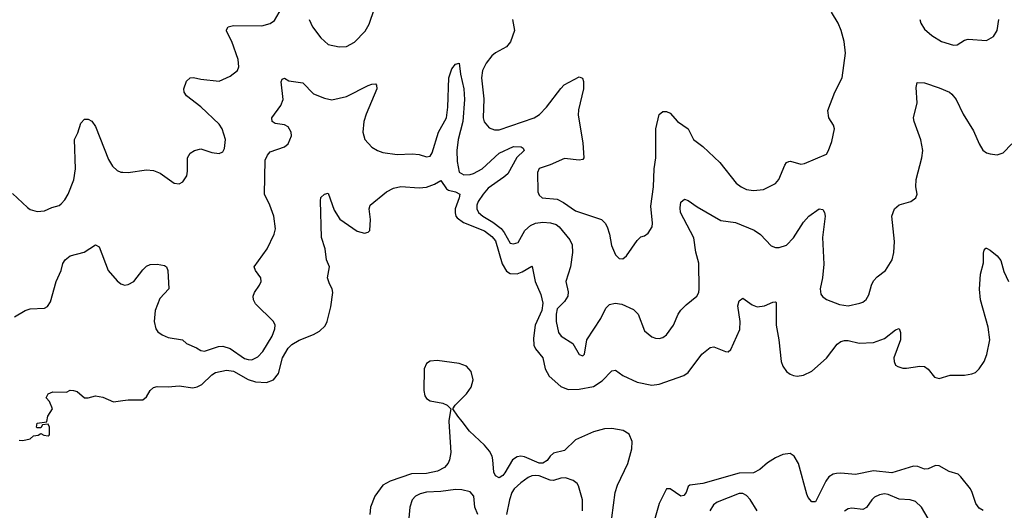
# Model space of a CAD drawing. Header units: inches. Extents: x 2293880 to 2522759, y 823965 to 1006879.
# Tile 210 of 256: x 2359433 to 2364849, y 989512 to 992209. Entities that reach past the tile are written whole.
import ezdxf

# ---------------------------------------------------------------- set-up
doc = ezdxf.new("R2010")
doc.units = ezdxf.units.IN
doc.header["$MEASUREMENT"] = 0
for name, color, linetype in [('C3958', 7, 'Continuous'), ('C3959', 7, 'Continuous'), ('C3968', 7, 'Continuous'), ('C3969', 7, 'Continuous')]:
    doc.layers.add(name, color=color, linetype=linetype)

msp = doc.modelspace()

# ---------------------------------------------------------------- linework, layer by layer
at = {"layer": 'C3958', "color": 5, "elevation": 140}
msp.add_lwpolyline([(2359430, 989898), (2359450, 989896), (2359490, 989906), (2359510, 989922), (2359534.6, 989925.4), (2359550, 989934), (2359565.4, 989925.4), (2359590, 989922), (2359594.6, 989925.4), (2359598, 989930), (2359598, 989970), (2359590, 989986), (2359558, 989982), (2359550, 989966), (2359530, 989966), (2359526, 989970), (2359530, 989992), (2359582, 989998), (2359582.4, 990000)], dxfattribs=at)
at = {"layer": 'C3959', "color": 5}
for points, elevation in [([(2359393.5, 991253.5), (2359475.9, 991175.9), (2359490, 991166.5), (2359530, 991154.9), (2359570, 991158.9), (2359610, 991177.4), (2359650, 991188.7), (2359662.2, 991197.8), (2359681.2, 991218.8), (2359699.2, 991250), (2359730.6, 991329.4), (2359739.4, 991390), (2359734.7, 991550), (2359753.1, 991586.9), (2359770, 991641), (2359790, 991663), (2359810, 991663), (2359830, 991650.5), (2359850, 991622), (2359921, 991441), (2359943.8, 991403.8), (2359970, 991379.6), (2359990, 991371.6), (2360000, 991370.9)], 180), ([(2359404.7, 990575.3), (2359462.7, 990610), (2359490, 990620.3), (2359570, 990623.1), (2359587, 990633), (2359602, 990658), (2359634, 990770), (2359661.8, 990830), (2359671.1, 990868.9), (2359683.6, 990890), (2359710, 990910.3), (2359788.3, 990931.7), (2359850, 990970.8), (2359870, 990961), (2359919.5, 990830), (2359970, 990773.4), (2359990, 990757.3), (2360000, 990754)], 160), ([(2359582.4, 990000), (2359588, 990030), (2359614, 990070), (2359598, 990110), (2359578, 990130), (2359590, 990152), (2359616.4, 990163.6), (2359690, 990162), (2359710, 990172), (2359728.4, 990171.6), (2359750, 990164.7), (2359790, 990131.3), (2359810, 990131.3), (2359850, 990141), (2359890, 990133.4), (2359950, 990108), (2360000, 990115.8)], 140)]:
    msp.add_lwpolyline(points, dxfattribs=dict(at, elevation=elevation))
at = {"layer": 'C3968', "color": 5}
for points, elevation in [([(2361793.7, 990000), (2361803.6, 989830), (2361797, 989790), (2361789.1, 989770.9), (2361770, 989748.4), (2361731.7, 989728.3), (2361670, 989714), (2361588, 989712), (2361470, 989671.9), (2361430, 989649.8), (2361386.4, 989590), (2361361.8, 989530), (2361359.7, 989490)], 140), ([(2362690.7, 989470), (2362707.4, 989610), (2362721, 989650), (2362778.1, 989770), (2362799.8, 989850), (2362802, 989890), (2362785.3, 989930), (2362751.5, 989951.5), (2362690, 989961.7), (2362650, 989959.9), (2362590, 989943.9), (2362490, 989899.8), (2362430, 989841.7), (2362370, 989826.1), (2362351.3, 989810), (2362334, 989786.1), (2362310, 989771.3), (2362290, 989772.1), (2362210, 989806.4), (2362190, 989810.5), (2362170, 989806.9), (2362144.1, 989790), (2362102.2, 989717.8), (2362090, 989703.1), (2362070, 989691), (2362050, 989701.6), (2362041.8, 989721.8), (2362035.7, 989790), (2362031.4, 989810), (2362017.6, 989837.6), (2361990.3, 989870.3), (2361908, 989948), (2361866.5, 990000)], 140), ([(2364731.6, 989511.6), (2364710, 989524.1), (2364691.3, 989550), (2364672.5, 989610), (2364661.7, 989630), (2364610, 989696.5), (2364594.7, 989710), (2364545.8, 989725.8), (2364490, 989756.4), (2364470, 989757.7), (2364430, 989739.8), (2364410, 989738.5), (2364372.7, 989752.7), (2364350, 989754.2), (2364230, 989717.9), (2364130, 989729.3), (2364030, 989709), (2363950, 989715.9), (2363926.1, 989713.9), (2363907.7, 989710), (2363884.3, 989695.7), (2363867.1, 989672.9), (2363810, 989558.4), (2363790, 989559.6), (2363770, 989582), (2363761.8, 989601.8), (2363716.2, 989770), (2363693.5, 989810), (2363670, 989823.9), (2363630, 989819.6), (2363590, 989800.8), (2363546.8, 989773.2), (2363503.6, 989736.4), (2363470, 989718.1), (2363390, 989716.2), (2363190, 989658.8), (2363118.8, 989650), (2363110, 989642.7), (2363098.8, 989610), (2363086.2, 989593.8), (2363070, 989589.8), (2363010, 989629.8), (2362990, 989629.6), (2362949.7, 989550.3), (2362898.9, 989370)], 140), ([(2362527.9, 989510), (2362528.7, 989570), (2362506.5, 989646.5), (2362498.9, 989658.9), (2362476.6, 989676.6), (2362435.3, 989690), (2362410, 989689.7), (2362370, 989676.8), (2362350, 989678.7), (2362290, 989701.4), (2362270, 989703.1), (2362250, 989700.9), (2362230, 989692.1), (2362190, 989663.7), (2362152.4, 989630), (2362140.6, 989610), (2362126.3, 989570), (2362111.3, 989488.7)], 160), ([(2361952.4, 989490), (2361937.4, 989530), (2361931.8, 989590), (2361910, 989614.5), (2361865.6, 989625.6), (2361830, 989627.3), (2361750, 989615.2), (2361670, 989612.8), (2361636.7, 989603.3), (2361610.1, 989589.9), (2361592.7, 989570), (2361579, 989530), (2361567.9, 989410)], 160), ([(2363489, 989510), (2363450, 989571), (2363430, 989593.1), (2363410, 989604.2), (2363390, 989604.5), (2363270, 989556.5), (2363250, 989542.7), (2363228.4, 989510)], 160), ([(2364430, 989466.3), (2364393.1, 989530), (2364360.8, 989560.8), (2364330.6, 989570.6), (2364270, 989573.9), (2364210, 989599.2), (2364190, 989601.9), (2364162.3, 989597.7), (2364135.4, 989584.6), (2364119.7, 989570), (2364090, 989527.1), (2364070, 989516.4), (2364010, 989523.5), (2363990, 989519.7), (2363970, 989508.3)], 160)]:
    msp.add_lwpolyline(points, dxfattribs=dict(at, elevation=elevation))
at = {"layer": 'C3969', "color": 5}
for points, elevation in [([(2360000, 991370.9), (2360030, 991368.9), (2360130, 991383.1), (2360170, 991380.4), (2360205.8, 991365.9), (2360282.8, 991310), (2360310, 991306.7), (2360330, 991317.1), (2360352.8, 991350), (2360356.6, 991376.6), (2360355.6, 991450), (2360370, 991474.9), (2360394, 991490), (2360430, 991498.7), (2360490, 991478.4), (2360530, 991473), (2360550, 991482), (2360559.5, 991500.5), (2360564.8, 991550), (2360547.7, 991610), (2360530, 991634.7), (2360430, 991729.8), (2360351.5, 991790), (2360337.7, 991810), (2360336, 991830), (2360350, 991870.5), (2360370, 991890.3), (2360390, 991891.8), (2360430, 991882.3), (2360530, 991872), (2360590, 991898), (2360630.7, 991929.3), (2360637.7, 991950), (2360634.8, 991990), (2360600.3, 992090), (2360570, 992146), (2360570, 992154), (2360580.7, 992170), (2360610, 992177.8), (2360764.5, 992175.5), (2360811.7, 992188.3), (2360834.5, 992205.5), (2360886.9, 992293.1)], 180), ([(2361024.7, 992210), (2361043.2, 992170), (2361090, 992108.7), (2361130, 992072.2), (2361190, 992059.5), (2361230, 992061.7), (2361274.3, 992085.7), (2361334.1, 992145.9), (2361355.4, 992184.6), (2361385.5, 992270)], 180), ([(2362144.3, 992210), (2362154.4, 992150), (2362132.2, 992087.8), (2362110, 992060.9), (2362050, 992027.2), (2362030, 992009.8), (2361998.7, 991970), (2361979.5, 991930), (2361973.8, 991890), (2361985.2, 991774.8), (2361982.6, 991670), (2361987.9, 991647.9), (2362014.5, 991614.5), (2362044.2, 991604.2), (2362070, 991603.5), (2362263.6, 991670), (2362292, 991688), (2362331.4, 991728.6), (2362408.7, 991831.3), (2362428.6, 991851.4), (2362510, 991895.3), (2362528.4, 991888.4), (2362534, 991870), (2362534.4, 991830), (2362506.6, 991713.4), (2362504.1, 991684.1), (2362530, 991532), (2362536.3, 991450), (2362530, 991441.2), (2362510, 991437.6), (2362430, 991445.6), (2362350, 991410.7), (2362290, 991391.1), (2362281.3, 991370), (2362283.4, 991263.4), (2362290, 991244), (2362306.8, 991230), (2362390, 991221.8), (2362424.5, 991204.5), (2362490, 991158.2), (2362633.1, 991110), (2362653.6, 991090), (2362664.2, 991070), (2362676.5, 991030), (2362687.7, 990967.8), (2362710, 990916), (2362730, 990897.3), (2362750, 990894), (2362770, 990910.7), (2362830, 990995.5), (2362850, 991016.3), (2362870, 991020.5), (2362890, 991036.3), (2362911.1, 991070), (2362913.5, 991090), (2362904.9, 991184.9), (2362918.7, 991290), (2362923.1, 991390), (2362931.6, 991450), (2362931.8, 991610), (2362950, 991687.3), (2362970, 991704.9), (2362990, 991704.9), (2363010, 991695.5), (2363050.4, 991650), (2363108.9, 991608.9), (2363138.4, 991550), (2363190, 991511.7), (2363283.9, 991423.9), (2363374.6, 991310), (2363400.4, 991290), (2363430, 991276.1), (2363470, 991270.2), (2363523.6, 991276.4), (2363590, 991308.9), (2363608.4, 991331.6), (2363640.9, 991410), (2363650, 991423.7), (2363662.7, 991430), (2363672.3, 991432.3), (2363730, 991414.4), (2363750, 991418.4), (2363870, 991470.8), (2363882, 991490), (2363900.8, 991539.2), (2363914.5, 991610), (2363909.4, 991630), (2363883.6, 991670), (2363877.6, 991710), (2363916.4, 991810), (2363957.4, 991890), (2363974.6, 992025.4), (2363967.6, 992090), (2363951.6, 992150), (2363934.8, 992190), (2363897.3, 992250)], 180), ([(2364383.6, 992210), (2364390.3, 992190), (2364410, 992157.6), (2364450, 992122.6), (2364503, 992090), (2364570, 992068.8), (2364590, 992070.6), (2364630, 992097.3), (2364650, 992103), (2364750, 992095.5), (2364790, 992117.3), (2364809.5, 992150), (2364818, 992210)], 180), ([(2360000, 990754), (2360010, 990750.7), (2360030, 990753.4), (2360061.2, 990770), (2360110, 990834), (2360130, 990854), (2360150, 990864), (2360190, 990864.9), (2360230, 990858.8), (2360241, 990850), (2360247.3, 990830), (2360254, 990730), (2360203.4, 990676.6), (2360179.2, 990610), (2360173, 990550), (2360182.8, 990510), (2360193.9, 990493.9), (2360216.1, 990476.1), (2360250, 990462.4), (2360328.8, 990448.8), (2360350.8, 990430), (2360406.1, 990406.1), (2360430.2, 990390.3), (2360450, 990386.7), (2360526.8, 990413.2), (2360550, 990413.8), (2360590, 990401), (2360670, 990347.5), (2360690, 990340.5), (2360710, 990339.7), (2360743.5, 990356.5), (2360770, 990386), (2360822.4, 990470), (2360837.2, 990510), (2360837.6, 990530), (2360828.5, 990550), (2360730, 990647.8), (2360719.7, 990670), (2360717.4, 990690), (2360724.7, 990710), (2360753, 990750), (2360761.3, 990770), (2360758.7, 990790), (2360729.6, 990830), (2360722.9, 990850), (2360794, 990950), (2360833.7, 991030), (2360840.6, 991059.4), (2360830.9, 991130), (2360808.7, 991190), (2360779.8, 991250), (2360783.7, 991436.3), (2360795.4, 991464.6), (2360810, 991482), (2360889.2, 991510), (2360910, 991526.7), (2360928.2, 991570), (2360926.6, 991590), (2360910, 991619.6), (2360890, 991631.3), (2360838.9, 991638.9), (2360822.7, 991650), (2360820.9, 991670), (2360870, 991737.1), (2360882.4, 991770), (2360872, 991868), (2360877.2, 991882.8), (2360890, 991887.7), (2360913.5, 991873.5), (2360990, 991863), (2361050, 991801.7), (2361110, 991777), (2361150, 991768.5), (2361230, 991787), (2361350, 991848.2), (2361370, 991855.5), (2361390, 991856), (2361396, 991850), (2361397.1, 991830), (2361338, 991690), (2361326.3, 991650), (2361320.9, 991590), (2361332, 991550), (2361369.2, 991509.2), (2361400.7, 991490), (2361430, 991478.9), (2361510, 991467.8), (2361592.6, 991472.6), (2361630, 991467.8), (2361670, 991456), (2361690, 991459.5), (2361701.9, 991478.1), (2361737, 991590), (2361779.9, 991670), (2361788.8, 991728.8), (2361792.7, 991890), (2361810, 991938.4), (2361830, 991964.4), (2361850, 991971), (2361858, 991910), (2361876.6, 991830), (2361880.1, 991770), (2361870.4, 991649.6), (2361845, 991550), (2361837.9, 991490), (2361839, 991430), (2361850, 991370.3), (2361876.1, 991356.1), (2361910, 991357.4), (2361930, 991363.1), (2361977, 991390), (2362070, 991475.3), (2362150, 991511.5), (2362191, 991511), (2362202.9, 991502.9), (2362207.4, 991490), (2362167.5, 991452.5), (2362117.4, 991362.6), (2362096.9, 991343.1), (2362010, 991282.2), (2361981.6, 991250), (2361955, 991210), (2361947, 991190), (2361946.8, 991170), (2361957, 991150), (2361980.1, 991130), (2362036, 991096), (2362080.8, 991060.8), (2362098.5, 991038.5), (2362130, 990981.2), (2362150, 990976.2), (2362174.7, 990985.3), (2362211.7, 991050), (2362241.8, 991078.2), (2362270, 991090.1), (2362310, 991095.3), (2362353.4, 991093.4), (2362383.3, 991083.2), (2362400.2, 991070), (2362459.5, 990999.5), (2362471.1, 990971.1), (2362473.5, 990930), (2362462, 990850), (2362437.6, 990770), (2362450, 990714), (2362448, 990690), (2362430, 990659.3), (2362390, 990619.5), (2362383.8, 990590), (2362384.7, 990550), (2362396.9, 990490), (2362412.2, 990470), (2362474.9, 990430), (2362510, 990368.2), (2362530, 990360.5), (2362539.5, 990370), (2362553.3, 990450), (2362630, 990567.3), (2362657, 990623), (2362676.8, 990643.2), (2362708.4, 990651.6), (2362745.1, 990645.1), (2362810, 990616.5), (2362834.9, 990590), (2362870, 990498), (2362910, 990465.3), (2362930, 990457.6), (2362950, 990456.4), (2362970, 990462.4), (2362990, 990476.3), (2363029.7, 990530.3), (2363055.4, 990590), (2363070, 990612.4), (2363098, 990642), (2363158, 990690), (2363168, 990710), (2363169.7, 990730), (2363168, 990870), (2363151.9, 990931.9), (2363141.5, 991010), (2363068, 991150), (2363065.6, 991174.4), (2363070, 991206), (2363090, 991222), (2363110, 991215.5), (2363159.6, 991179.6), (2363290, 991104.9), (2363370, 991094.3), (2363472.1, 991052.1), (2363507.8, 991027.8), (2363566.8, 990966.8), (2363590, 990957.6), (2363610, 990956.4), (2363650, 990970.6), (2363690, 991010.6), (2363744.2, 991095.8), (2363773.6, 991130), (2363830, 991168.9), (2363850, 991164.9), (2363860.2, 991150), (2363862.9, 991130), (2363848.5, 991011.5), (2363855.3, 990864.7), (2363849.5, 990790.5), (2363836.5, 990730), (2363840.2, 990700.3), (2363847.7, 990687.7), (2363871.5, 990671.5), (2363943, 990643), (2363990, 990636.9), (2364054, 990650), (2364070, 990656.4), (2364088.3, 990671.7), (2364102.8, 990697.2), (2364117.6, 990750), (2364130, 990774.4), (2364150, 990796.5), (2364195.4, 990830), (2364231.5, 990890), (2364241.1, 990930), (2364244.4, 990990), (2364229.7, 991130), (2364244.2, 991170), (2364270, 991192), (2364334, 991210), (2364361.2, 991230), (2364369.3, 991250), (2364361.6, 991290), (2364364, 991330), (2364395.8, 991450), (2364399.8, 991490), (2364388.7, 991548.7), (2364352, 991650), (2364349.4, 991670), (2364368.6, 991751.4), (2364364.2, 991835.8), (2364370, 991864.7), (2364410, 991861.6), (2364490, 991835.5), (2364546.8, 991810), (2364559.9, 991799.9), (2364583.1, 991770), (2364621.7, 991690), (2364678.9, 991598.9), (2364710, 991526), (2364730, 991491.3), (2364750, 991478), (2364771, 991471), (2364810, 991466.8), (2364842, 991478), (2364890, 991526)], 160), ([(2360000, 990115.8), (2360030, 990120.4), (2360110, 990118.8), (2360130, 990136), (2360150, 990171), (2360170, 990187.3), (2360190, 990192.7), (2360250, 990190.3), (2360310, 990196.5), (2360386.2, 990186.2), (2360410, 990190.1), (2360435.6, 990204.4), (2360490, 990256.6), (2360510, 990270.2), (2360570, 990283.2), (2360610, 990278), (2360690, 990232.2), (2360730, 990219.2), (2360790, 990215.7), (2360830, 990228.8), (2360856.5, 990263.6), (2360879.4, 990350), (2360910, 990404), (2360930, 990423), (2360970, 990448.1), (2361050, 990479.3), (2361082.4, 990497.6), (2361113.5, 990526.5), (2361124.7, 990550), (2361145.1, 990630), (2361155.1, 990710), (2361152.7, 990730), (2361137.2, 990757.2), (2361127, 990790), (2361137.2, 990850), (2361121.2, 990890), (2361113.2, 990950), (2361092.3, 991012.3), (2361087.2, 991212.8), (2361090, 991231.3), (2361110, 991251), (2361130, 991256), (2361162.7, 991162.7), (2361193.1, 991113.1), (2361290, 991047), (2361330, 991035.8), (2361350, 991040.5), (2361358.4, 991050), (2361363.1, 991110), (2361354.7, 991170), (2361360.7, 991190), (2361450, 991262.9), (2361490, 991283.5), (2361530, 991292.8), (2361630, 991285.8), (2361670, 991289.2), (2361714.8, 991305.2), (2361750, 991325.5), (2361780.1, 991280.1), (2361792.3, 991272.3), (2361830, 991263.8), (2361853.4, 991250), (2361850.8, 991230), (2361828.8, 991170), (2361827.5, 991147.5), (2361832.1, 991130), (2361840.2, 991120.2), (2361875, 991095), (2361990, 991048.8), (2362030, 991017.6), (2362050, 990992.8), (2362086.5, 990866.5), (2362110, 990826.4), (2362130, 990813.9), (2362170, 990812.2), (2362197.4, 990822.6), (2362250, 990854.9), (2362252.7, 990852.8), (2362268.6, 990770), (2362299.2, 990699.2), (2362310.1, 990650), (2362304.3, 990610), (2362268.7, 990530), (2362258.3, 990458.3), (2362260.8, 990420.8), (2362270, 990399.6), (2362310.2, 990350), (2362322.7, 990290), (2362344.9, 990250), (2362410, 990193.5), (2362450, 990176.8), (2362510, 990177.3), (2362590, 990193.4), (2362636.7, 990223.4), (2362690, 990279.3), (2362710, 990282.4), (2362750, 990253.7), (2362830, 990216.4), (2362910, 990199.8), (2362950, 990206), (2363086.4, 990253.6), (2363110, 990270.3), (2363184.7, 990370), (2363230, 990406.7), (2363251.7, 990411.7), (2363315.1, 990384.9), (2363330, 990384), (2363344.5, 990395.5), (2363393.3, 990506.7), (2363396.1, 990550), (2363383.1, 990636.9), (2363390, 990664), (2363410, 990678), (2363462.5, 990642.5), (2363490, 990630.3), (2363530, 990635.8), (2363576.1, 990656.1), (2363590, 990659.1), (2363594.6, 990654.6), (2363594.5, 990530), (2363608.5, 990448.5), (2363621.2, 990330), (2363630, 990304), (2363650, 990275.9), (2363670, 990261), (2363690, 990253.5), (2363710, 990250.2), (2363744.9, 990255.1), (2363790, 990276.5), (2363871.2, 990348.8), (2363930, 990424.9), (2363950, 990439.5), (2363970, 990445.7), (2363990, 990445.3), (2364050.2, 990430.2), (2364130, 990435.4), (2364190, 990455.8), (2364250, 990504.9), (2364270, 990510.8), (2364277.7, 990490), (2364278, 990450), (2364241.5, 990350), (2364242.2, 990330), (2364250, 990310.5), (2364262.3, 990302.3), (2364290, 990293.8), (2364310, 990293.6), (2364384.6, 990304.6), (2364410, 990303.1), (2364429, 990289), (2364464.4, 990244.4), (2364490, 990237.6), (2364550, 990255.2), (2364630, 990255.7), (2364670, 990261.6), (2364689.9, 990270.1), (2364710, 990289.1), (2364738.5, 990330), (2364752, 990368), (2364768.7, 990450), (2364759.8, 990519.8), (2364718, 990670), (2364712.9, 990727.1), (2364717.7, 990810), (2364733.4, 990873.4), (2364734.2, 990925.8), (2364737.2, 990942.8), (2364747, 990953), (2364750, 990953.4), (2364770, 990943), (2364810, 990910.3), (2364830, 990885.3), (2364845.7, 990825.7), (2364872.5, 990770)], 140), ([(2361866.5, 990000), (2361842.5, 990030), (2361816.2, 990070), (2361827.6, 990090), (2361890, 990152.8), (2361917, 990190), (2361926.5, 990230), (2361916.1, 990276.1), (2361890, 990303.8), (2361850, 990319.1), (2361730, 990336), (2361690, 990332.4), (2361670, 990318.7), (2361657.8, 990290), (2361656.8, 990170), (2361661.5, 990141.5), (2361670, 990126.1), (2361690, 990113.6), (2361760.4, 990100.4), (2361783.7, 990090), (2361804.4, 990070), (2361793.3, 990006.6), (2361793.7, 990000)], 140)]:
    msp.add_lwpolyline(points, dxfattribs=dict(at, elevation=elevation))

doc.saveas('drawing.dxf')
